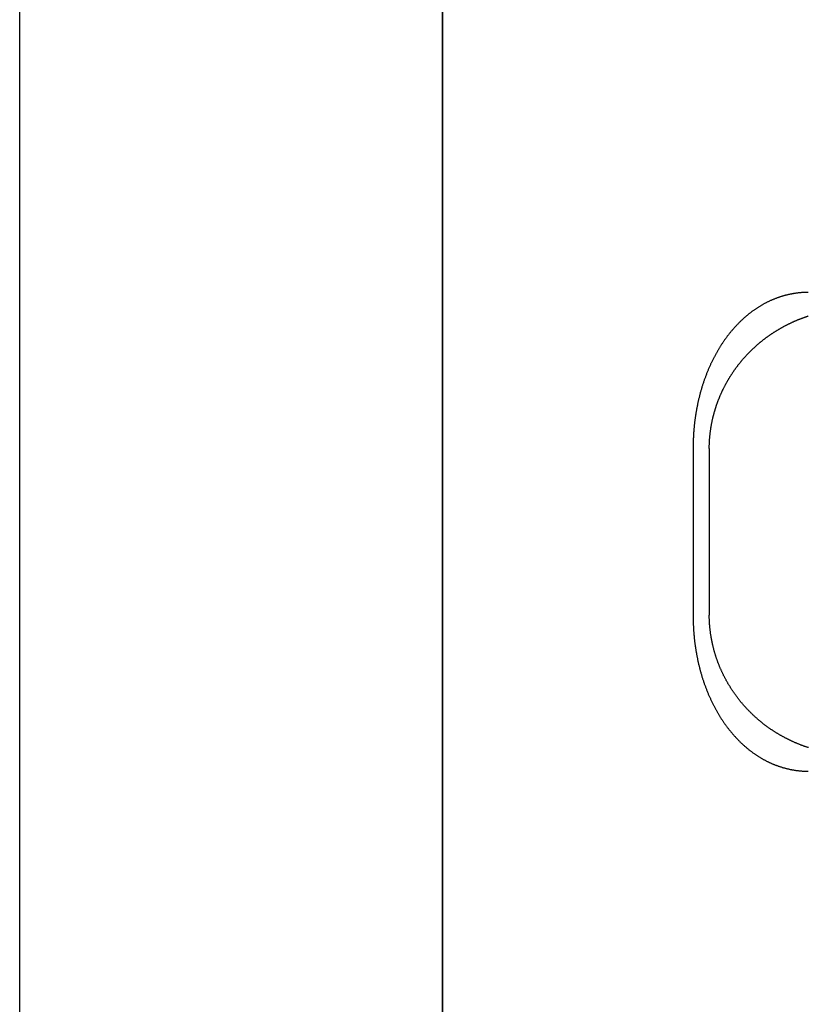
# Model space of a CAD drawing. Extents: x 668 to 3164, y 1007 to 2724.
# Tile 128 of 152: x 2814 to 2842, y 2149 to 2184. Entities that reach past the tile are written whole.
import ezdxf

# ---------------------------------------------------------------- set-up
doc = ezdxf.new("R2010")
doc.units = 0
doc.layers.add('KF_GRAVIS_12_REAR', color=7, linetype='CONTINUOUS')

# ---------------------------------------------------------------- blocks, each defined once
blk = doc.blocks.new('KF_GRAVIS_12_REAR')
at = {"layer": 'KF_GRAVIS_12_REAR'}
for p, q in [((-207.61141, -581), (-207.61141, -9)), ((-207.61138, -263.29738), (-207.61138, -9)), ((-192.61137, -581), (-192.61137, -9)), ((-192.61137, -9), (-192.61137, -581)), ((-183.71073, -84), (-183.71073, -90)), ((-183.13792, -84.10799), (-183.13792, -89.89201))]:
    blk.add_line(p, q, dxfattribs=at)
for points in [[(-179.623, -78.5, 0), (-179.643, -78.5001, 0), (-179.663, -78.5003, 0), (-179.683, -78.5006, 0), (-179.702, -78.501, 0), (-179.722, -78.5016, 0), (-179.742, -78.5023, 0), (-179.762, -78.5032, 0), (-179.782, -78.5042, 0), (-179.802, -78.5053, 0), (-179.822, -78.5065, 0), (-179.842, -78.5079, 0), (-179.862, -78.5094, 0), (-179.883, -78.511, 0), (-179.903, -78.5128, 0), (-179.923, -78.5146, 0), (-179.943, -78.5167, 0), (-179.963, -78.5188, 0), (-179.983, -78.5211, 0), (-180.003, -78.5235, 0), (-180.023, -78.5261, 0), (-180.044, -78.5287, 0), (-180.064, -78.5315, 0), (-180.084, -78.5345, 0), (-180.104, -78.5375, 0), (-180.124, -78.5407, 0), (-180.145, -78.5441, 0), (-180.165, -78.5475, 0), (-180.185, -78.5511, 0), (-180.205, -78.5548, 0), (-180.225, -78.5587, 0), (-180.246, -78.5627, 0), (-180.266, -78.5668, 0), (-180.286, -78.5711, 0), (-180.306, -78.5754, 0), (-180.327, -78.5799, 0), (-180.347, -78.5846, 0), (-180.367, -78.5894, 0), (-180.387, -78.5943, 0), (-180.407, -78.5993, 0), (-180.427, -78.6045, 0), (-180.448, -78.6098, 0), (-180.468, -78.6152, 0), (-180.488, -78.6208, 0), (-180.508, -78.6265, 0), (-180.528, -78.6323, 0), (-180.548, -78.6383, 0), (-180.568, -78.6444, 0), (-180.588, -78.6506, 0), (-180.608, -78.657, 0), (-180.628, -78.6635, 0), (-180.648, -78.6701, 0), (-180.668, -78.6768, 0), (-180.688, -78.6837, 0), (-180.708, -78.6907, 0), (-180.728, -78.6979, 0), (-180.748, -78.7052, 0), (-180.768, -78.7126, 0), (-180.788, -78.7202, 0), (-180.808, -78.7278, 0), (-180.827, -78.7357, 0), (-180.847, -78.7436, 0), (-180.867, -78.7517, 0), (-180.887, -78.7599, 0), (-180.906, -78.7683, 0), (-180.926, -78.7767, 0), (-180.945, -78.7854, 0), (-180.965, -78.7941, 0), (-180.985, -78.803, 0), (-181.004, -78.812, 0), (-181.024, -78.8211, 0), (-181.043, -78.8304, 0), (-181.062, -78.8398, 0), (-181.082, -78.8494, 0), (-181.101, -78.8591, 0), (-181.12, -78.8689, 0), (-181.139, -78.8788, 0), (-181.159, -78.8889, 0), (-181.178, -78.8991, 0), (-181.197, -78.9095, 0), (-181.216, -78.92, 0), (-181.235, -78.9306, 0), (-181.254, -78.9413, 0), (-181.273, -78.9522, 0), (-181.292, -78.9632, 0), (-181.31, -78.9744, 0), (-181.329, -78.9856, 0), (-181.348, -78.997, 0), (-181.366, -79.0086, 0), (-181.385, -79.0202, 0), (-181.404, -79.032, 0), (-181.422, -79.0439, 0), (-181.441, -79.0559, 0), (-181.459, -79.0681, 0), (-181.477, -79.0804, 0), (-181.496, -79.0928, 0), (-181.514, -79.1053, 0), (-181.532, -79.1179, 0), (-181.55, -79.1307, 0), (-181.568, -79.1435, 0), (-181.586, -79.1565, 0), (-181.604, -79.1696, 0), (-181.622, -79.1828, 0), (-181.64, -79.1962, 0), (-181.658, -79.2096, 0), (-181.675, -79.2232, 0), (-181.693, -79.2368, 0), (-181.711, -79.2506, 0), (-181.728, -79.2645, 0), (-181.746, -79.2785, 0), (-181.763, -79.2926, 0), (-181.78, -79.3068, 0), (-181.798, -79.3211, 0), (-181.815, -79.3356, 0), (-181.832, -79.3501, 0), (-181.849, -79.3647, 0), (-181.866, -79.3795, 0), (-181.883, -79.3943, 0), (-181.9, -79.4092, 0), (-181.917, -79.4243, 0), (-181.933, -79.4394, 0), (-181.95, -79.4546, 0), (-181.967, -79.4699, 0), (-181.983, -79.4854, 0), (-182, -79.5009, 0), (-182.016, -79.5165, 0), (-182.032, -79.5322, 0), (-182.048, -79.548, 0), (-182.065, -79.5639, 0), (-182.081, -79.5799, 0), (-182.097, -79.5959, 0), (-182.113, -79.6121, 0), (-182.129, -79.6283, 0), (-182.144, -79.6447, 0), (-182.16, -79.6611, 0), (-182.176, -79.6776, 0), (-182.191, -79.6942, 0), (-182.207, -79.7109, 0), (-182.222, -79.7276, 0), (-182.237, -79.7444, 0), (-182.253, -79.7614, 0), (-182.268, -79.7784, 0), (-182.283, -79.7954, 0), (-182.298, -79.8126, 0), (-182.313, -79.8298, 0), (-182.328, -79.8471, 0), (-182.342, -79.8645, 0), (-182.357, -79.882, 0), (-182.372, -79.8995, 0), (-182.386, -79.9171, 0), (-182.4, -79.9348, 0), (-182.415, -79.9525, 0), (-182.429, -79.9703, 0), (-182.443, -79.9882, 0), (-182.457, -80.0061, 0), (-182.471, -80.0242, 0), (-182.485, -80.0422, 0), (-182.499, -80.0604, 0), (-182.513, -80.0786, 0), (-182.526, -80.0969, 0), (-182.54, -80.1152, 0), (-182.553, -80.1336, 0), (-182.567, -80.1522, 0), (-182.58, -80.1709, 0), (-182.593, -80.1897, 0), (-182.606, -80.2086, 0), (-182.62, -80.2276, 0), (-182.633, -80.2467, 0), (-182.646, -80.266, 0), (-182.659, -80.2854, 0), (-182.672, -80.3049, 0), (-182.685, -80.3245, 0), (-182.698, -80.3442, 0), (-182.711, -80.3641, 0), (-182.723, -80.384, 0), (-182.736, -80.4041, 0), (-182.749, -80.4243, 0), (-182.761, -80.4446, 0), (-182.774, -80.465, 0), (-182.786, -80.4855, 0), (-182.799, -80.5061, 0), (-182.811, -80.5268, 0), (-182.823, -80.5476, 0), (-182.836, -80.5686, 0), (-182.848, -80.5896, 0), (-182.86, -80.6108, 0), (-182.872, -80.632, 0), (-182.884, -80.6533, 0), (-182.896, -80.6748, 0), (-182.908, -80.6963, 0), (-182.92, -80.718, 0), (-182.931, -80.7397, 0), (-182.943, -80.7616, 0), (-182.955, -80.7835, 0), (-182.966, -80.8055, 0), (-182.978, -80.8277, 0), (-182.989, -80.8499, 0), (-183, -80.8722, 0), (-183.012, -80.8946, 0), (-183.023, -80.9171, 0), (-183.034, -80.9397, 0), (-183.045, -80.9624, 0), (-183.056, -80.9851, 0), (-183.067, -81.008, 0), (-183.078, -81.0309, 0), (-183.088, -81.054, 0), (-183.099, -81.0771, 0), (-183.11, -81.1003, 0), (-183.12, -81.1236, 0), (-183.13, -81.147, 0), (-183.141, -81.1704, 0), (-183.151, -81.1939, 0), (-183.161, -81.2176, 0), (-183.171, -81.2413, 0), (-183.181, -81.265, 0), (-183.191, -81.2889, 0), (-183.201, -81.3128, 0), (-183.211, -81.3368, 0), (-183.221, -81.3609, 0), (-183.23, -81.3851, 0), (-183.24, -81.4093, 0), (-183.249, -81.4336, 0), (-183.259, -81.458, 0), (-183.268, -81.4824, 0), (-183.277, -81.5069, 0), (-183.286, -81.5315, 0), (-183.295, -81.5562, 0), (-183.304, -81.5809, 0), (-183.313, -81.6057, 0), (-183.322, -81.6306, 0), (-183.33, -81.6555, 0), (-183.339, -81.6805, 0), (-183.347, -81.7055, 0), (-183.356, -81.7306, 0), (-183.364, -81.7558, 0), (-183.372, -81.7811, 0), (-183.38, -81.8064, 0), (-183.388, -81.8317, 0), (-183.396, -81.8571, 0), (-183.404, -81.8826, 0), (-183.411, -81.9082, 0), (-183.419, -81.9338, 0), (-183.426, -81.9594, 0), (-183.434, -81.9851, 0), (-183.441, -82.0109, 0), (-183.448, -82.0367, 0), (-183.455, -82.0625, 0), (-183.462, -82.0884, 0), (-183.469, -82.1144, 0), (-183.476, -82.1404, 0), (-183.483, -82.1664, 0), (-183.489, -82.1925, 0), (-183.496, -82.2186, 0), (-183.502, -82.2448, 0), (-183.508, -82.271, 0), (-183.515, -82.2972, 0), (-183.521, -82.3235, 0), (-183.527, -82.3498, 0), (-183.533, -82.3762, 0), (-183.539, -82.4026, 0), (-183.544, -82.429, 0), (-183.55, -82.4555, 0), (-183.555, -82.482, 0), (-183.561, -82.5085, 0), (-183.566, -82.535, 0), (-183.571, -82.5616, 0), (-183.577, -82.5882, 0), (-183.582, -82.6148, 0), (-183.587, -82.6414, 0), (-183.591, -82.6681, 0), (-183.596, -82.6947, 0), (-183.601, -82.7214, 0), (-183.605, -82.7481, 0), (-183.61, -82.7749, 0), (-183.614, -82.8016, 0), (-183.618, -82.8284, 0), (-183.623, -82.8551, 0), (-183.627, -82.8819, 0), (-183.631, -82.9087, 0), (-183.634, -82.9355, 0), (-183.638, -82.9623, 0), (-183.642, -82.9891, 0), (-183.645, -83.016, 0), (-183.649, -83.0428, 0), (-183.652, -83.0696, 0), (-183.656, -83.0964, 0), (-183.659, -83.1232, 0), (-183.662, -83.1501, 0), (-183.665, -83.1769, 0), (-183.668, -83.2037, 0), (-183.671, -83.2305, 0), (-183.673, -83.2573, 0), (-183.676, -83.2841, 0), (-183.679, -83.3109, 0), (-183.681, -83.3377, 0), (-183.683, -83.3644, 0), (-183.686, -83.3912, 0), (-183.688, -83.4179, 0), (-183.69, -83.4446, 0), (-183.692, -83.4713, 0), (-183.694, -83.498, 0), (-183.695, -83.5247, 0), (-183.697, -83.5513, 0), (-183.699, -83.578, 0), (-183.7, -83.6046, 0), (-183.701, -83.6311, 0), (-183.703, -83.6577, 0), (-183.704, -83.6842, 0), (-183.705, -83.7107, 0), (-183.706, -83.7372, 0), (-183.707, -83.7636, 0), (-183.708, -83.79, 0), (-183.708, -83.8164, 0), (-183.709, -83.8428, 0), (-183.71, -83.8691, 0), (-183.71, -83.8953, 0), (-183.71, -83.9216, 0), (-183.711, -83.9477, 0), (-183.711, -83.9739, 0), (-183.711, -84, 0)], [(-183.138, -84.0441, 0), (-183.138, -84.0268, 0), (-183.137, -84.0095, 0), (-183.137, -83.9922, 0), (-183.137, -83.9749, 0), (-183.137, -83.9575, 0), (-183.136, -83.9402, 0), (-183.136, -83.9229, 0), (-183.135, -83.9056, 0), (-183.134, -83.8883, 0), (-183.134, -83.871, 0), (-183.133, -83.8537, 0), (-183.132, -83.8364, 0), (-183.131, -83.8191, 0), (-183.13, -83.8018, 0), (-183.129, -83.7845, 0), (-183.128, -83.7672, 0), (-183.127, -83.7499, 0), (-183.126, -83.7327, 0), (-183.125, -83.7154, 0), (-183.124, -83.6981, 0), (-183.122, -83.6808, 0), (-183.121, -83.6636, 0), (-183.119, -83.6463, 0), (-183.118, -83.6291, 0), (-183.116, -83.6118, 0), (-183.115, -83.5946, 0), (-183.113, -83.5774, 0), (-183.111, -83.5601, 0), (-183.109, -83.5429, 0), (-183.107, -83.5257, 0), (-183.105, -83.5085, 0), (-183.103, -83.4913, 0), (-183.101, -83.4741, 0), (-183.099, -83.4569, 0), (-183.097, -83.4398, 0), (-183.094, -83.4226, 0), (-183.092, -83.4054, 0), (-183.09, -83.3883, 0), (-183.087, -83.3712, 0), (-183.085, -83.354, 0), (-183.082, -83.3369, 0), (-183.079, -83.3198, 0), (-183.077, -83.3027, 0), (-183.074, -83.2856, 0), (-183.071, -83.2685, 0), (-183.068, -83.2514, 0), (-183.065, -83.2344, 0), (-183.062, -83.2173, 0), (-183.059, -83.2003, 0), (-183.056, -83.1833, 0), (-183.053, -83.1662, 0), (-183.05, -83.1492, 0), (-183.046, -83.1322, 0), (-183.043, -83.1153, 0), (-183.04, -83.0983, 0), (-183.036, -83.0813, 0), (-183.032, -83.0644, 0), (-183.029, -83.0475, 0), (-183.025, -83.0305, 0), (-183.021, -83.0136, 0), (-183.018, -82.9968, 0), (-183.014, -82.9799, 0), (-183.01, -82.963, 0), (-183.006, -82.9462, 0), (-183.002, -82.9293, 0), (-182.998, -82.9125, 0), (-182.994, -82.8957, 0), (-182.989, -82.8789, 0), (-182.985, -82.8621, 0), (-182.981, -82.8454, 0), (-182.976, -82.8287, 0), (-182.972, -82.8119, 0), (-182.967, -82.7952, 0), (-182.963, -82.7785, 0), (-182.958, -82.7618, 0), (-182.954, -82.7452, 0), (-182.949, -82.7285, 0), (-182.944, -82.7119, 0), (-182.939, -82.6953, 0), (-182.934, -82.6787, 0), (-182.929, -82.6622, 0), (-182.924, -82.6456, 0), (-182.919, -82.6291, 0), (-182.914, -82.6126, 0), (-182.909, -82.5961, 0), (-182.903, -82.5796, 0), (-182.898, -82.5631, 0), (-182.893, -82.5467, 0), (-182.887, -82.5303, 0), (-182.882, -82.5139, 0), (-182.876, -82.4975, 0), (-182.87, -82.4812, 0), (-182.865, -82.4648, 0), (-182.859, -82.4485, 0), (-182.853, -82.4322, 0), (-182.847, -82.4159, 0), (-182.841, -82.3997, 0), (-182.835, -82.3835, 0), (-182.829, -82.3673, 0), (-182.823, -82.3511, 0), (-182.817, -82.3349, 0), (-182.811, -82.3188, 0), (-182.805, -82.3027, 0), (-182.798, -82.2866, 0), (-182.792, -82.2705, 0), (-182.785, -82.2544, 0), (-182.779, -82.2384, 0), (-182.772, -82.2224, 0), (-182.766, -82.2064, 0), (-182.759, -82.1905, 0), (-182.752, -82.1746, 0), (-182.746, -82.1587, 0), (-182.739, -82.1428, 0), (-182.732, -82.1269, 0), (-182.725, -82.1111, 0), (-182.718, -82.0953, 0), (-182.711, -82.0795, 0), (-182.704, -82.0637, 0), (-182.697, -82.048, 0), (-182.689, -82.0323, 0), (-182.682, -82.0166, 0), (-182.675, -82.001, 0), (-182.667, -81.9853, 0), (-182.66, -81.9697, 0), (-182.653, -81.9542, 0), (-182.645, -81.9386, 0), (-182.637, -81.9231, 0), (-182.63, -81.9076, 0), (-182.622, -81.8922, 0), (-182.614, -81.8767, 0), (-182.606, -81.8613, 0), (-182.599, -81.8459, 0), (-182.591, -81.8306, 0), (-182.583, -81.8152, 0), (-182.575, -81.7999, 0), (-182.567, -81.7847, 0), (-182.558, -81.7694, 0), (-182.55, -81.7542, 0), (-182.542, -81.739, 0), (-182.534, -81.7239, 0), (-182.525, -81.7088, 0), (-182.517, -81.6937, 0), (-182.508, -81.6786, 0), (-182.5, -81.6636, 0), (-182.491, -81.6486, 0), (-182.483, -81.6336, 0), (-182.474, -81.6187, 0), (-182.465, -81.6037, 0), (-182.457, -81.5889, 0), (-182.448, -81.574, 0), (-182.439, -81.5592, 0), (-182.43, -81.5444, 0), (-182.421, -81.5297, 0), (-182.412, -81.5149, 0), (-182.403, -81.5002, 0), (-182.394, -81.4856, 0), (-182.385, -81.4709, 0), (-182.375, -81.4564, 0), (-182.366, -81.4418, 0), (-182.357, -81.4273, 0), (-182.347, -81.4128, 0), (-182.338, -81.3983, 0), (-182.329, -81.3839, 0), (-182.319, -81.3695, 0), (-182.309, -81.3551, 0), (-182.3, -81.3408, 0), (-182.29, -81.3265, 0), (-182.28, -81.3122, 0), (-182.271, -81.298, 0), (-182.261, -81.2838, 0), (-182.251, -81.2697, 0), (-182.241, -81.2555, 0), (-182.231, -81.2415, 0), (-182.221, -81.2274, 0), (-182.211, -81.2134, 0), (-182.201, -81.1994, 0), (-182.191, -81.1855, 0), (-182.181, -81.1716, 0), (-182.17, -81.1577, 0), (-182.16, -81.1439, 0), (-182.15, -81.1301, 0), (-182.139, -81.1163, 0), (-182.129, -81.1026, 0), (-182.118, -81.0889, 0), (-182.108, -81.0752, 0), (-182.097, -81.0616, 0), (-182.087, -81.0481, 0), (-182.076, -81.0345, 0), (-182.065, -81.021, 0), (-182.054, -81.0076, 0), (-182.044, -80.9941, 0), (-182.033, -80.9807, 0), (-182.022, -80.9674, 0), (-182.011, -80.9541, 0), (-182, -80.9408, 0), (-181.989, -80.9276, 0), (-181.978, -80.9144, 0), (-181.967, -80.9012, 0), (-181.955, -80.8881, 0), (-181.944, -80.875, 0), (-181.933, -80.862, 0), (-181.922, -80.849, 0), (-181.91, -80.836, 0), (-181.899, -80.8231, 0), (-181.887, -80.8102, 0), (-181.876, -80.7974, 0), (-181.864, -80.7846, 0), (-181.853, -80.7718, 0), (-181.841, -80.7591, 0), (-181.829, -80.7464, 0), (-181.818, -80.7338, 0), (-181.806, -80.7212, 0), (-181.794, -80.7086, 0), (-181.782, -80.6961, 0), (-181.771, -80.6836, 0), (-181.759, -80.6711, 0), (-181.747, -80.6587, 0), (-181.735, -80.6464, 0), (-181.723, -80.6341, 0), (-181.711, -80.6218, 0), (-181.698, -80.6096, 0), (-181.686, -80.5974, 0), (-181.674, -80.5852, 0), (-181.662, -80.5731, 0), (-181.65, -80.561, 0), (-181.637, -80.549, 0), (-181.625, -80.537, 0), (-181.612, -80.5251, 0), (-181.6, -80.5132, 0), (-181.587, -80.5013, 0), (-181.575, -80.4895, 0), (-181.562, -80.4777, 0), (-181.55, -80.466, 0), (-181.537, -80.4543, 0), (-181.524, -80.4427, 0), (-181.512, -80.4311, 0), (-181.499, -80.4195, 0), (-181.486, -80.408, 0), (-181.473, -80.3965, 0), (-181.46, -80.3851, 0), (-181.448, -80.3737, 0), (-181.435, -80.3624, 0), (-181.422, -80.3511, 0), (-181.409, -80.3399, 0), (-181.396, -80.3286, 0), (-181.382, -80.3175, 0), (-181.369, -80.3064, 0), (-181.356, -80.2953, 0), (-181.343, -80.2843, 0), (-181.33, -80.2733, 0), (-181.316, -80.2624, 0), (-181.303, -80.2515, 0), (-181.29, -80.2406, 0), (-181.276, -80.2298, 0), (-181.263, -80.2191, 0), (-181.249, -80.2083, 0), (-181.236, -80.1977, 0), (-181.222, -80.1871, 0), (-181.209, -80.1765, 0), (-181.195, -80.166, 0), (-181.182, -80.1555, 0), (-181.168, -80.1451, 0), (-181.154, -80.1347, 0), (-181.14, -80.1243, 0), (-181.127, -80.114, 0), (-181.113, -80.1038, 0), (-181.099, -80.0936, 0), (-181.085, -80.0834, 0), (-181.071, -80.0733, 0), (-181.057, -80.0633, 0), (-181.043, -80.0533, 0), (-181.029, -80.0433, 0), (-181.015, -80.0334, 0), (-181.001, -80.0235, 0), (-180.987, -80.0137, 0), (-180.973, -80.0039, 0), (-180.959, -79.9942, 0), (-180.944, -79.9845, 0), (-180.93, -79.9749, 0), (-180.916, -79.9653, 0), (-180.902, -79.9558, 0), (-180.887, -79.9463, 0), (-180.873, -79.9368, 0), (-180.859, -79.9274, 0), (-180.844, -79.9181, 0), (-180.83, -79.9088, 0), (-180.815, -79.8995, 0), (-180.801, -79.8903, 0), (-180.786, -79.8812, 0), (-180.772, -79.8721, 0), (-180.757, -79.863, 0), (-180.742, -79.854, 0), (-180.728, -79.8451, 0), (-180.713, -79.8362, 0), (-180.698, -79.8273, 0), (-180.683, -79.8185, 0), (-180.669, -79.8097, 0), (-180.654, -79.801, 0), (-180.639, -79.7924, 0), (-180.624, -79.7838, 0), (-180.609, -79.7752, 0), (-180.594, -79.7667, 0), (-180.579, -79.7582, 0), (-180.564, -79.7498, 0), (-180.549, -79.7414, 0), (-180.534, -79.7331, 0), (-180.519, -79.7249, 0), (-180.504, -79.7166, 0), (-180.489, -79.7085, 0), (-180.474, -79.7003, 0), (-180.459, -79.6923, 0), (-180.444, -79.6843, 0), (-180.428, -79.6763, 0), (-180.413, -79.6684, 0), (-180.398, -79.6605, 0), (-180.383, -79.6527, 0), (-180.367, -79.6449, 0), (-180.352, -79.6372, 0), (-180.337, -79.6295, 0), (-180.321, -79.6219, 0), (-180.306, -79.6144, 0), (-180.29, -79.6068, 0), (-180.275, -79.5994, 0), (-180.259, -79.592, 0), (-180.244, -79.5846, 0), (-180.228, -79.5773, 0), (-180.213, -79.57, 0), (-180.197, -79.5628, 0), (-180.182, -79.5557, 0), (-180.166, -79.5486, 0), (-180.15, -79.5415, 0), (-180.135, -79.5345, 0), (-180.119, -79.5275, 0), (-180.103, -79.5206, 0), (-180.088, -79.5138, 0), (-180.072, -79.507, 0), (-180.056, -79.5002, 0), (-180.04, -79.4936, 0), (-180.024, -79.4869, 0), (-180.008, -79.4803, 0), (-179.993, -79.4738, 0), (-179.977, -79.4673, 0), (-179.961, -79.4609, 0), (-179.945, -79.4545, 0), (-179.929, -79.4481, 0), (-179.913, -79.4419, 0), (-179.897, -79.4356, 0), (-179.881, -79.4295, 0), (-179.865, -79.4233, 0), (-179.849, -79.4173, 0), (-179.833, -79.4112, 0), (-179.817, -79.4053, 0), (-179.801, -79.3994, 0), (-179.784, -79.3935, 0), (-179.768, -79.3877, 0), (-179.752, -79.3819, 0), (-179.736, -79.3762, 0), (-179.72, -79.3706, 0), (-179.704, -79.365, 0), (-179.687, -79.3595, 0), (-179.671, -79.354, 0), (-179.655, -79.3485, 0), (-179.638, -79.3432, 0), (-179.622, -79.3378, 0)], [(-183.138, -84.0441, 0), (-183.138, -84.0446, 0), (-183.138, -84.0451, 0), (-183.138, -84.0456, 0), (-183.138, -84.0461, 0), (-183.138, -84.0466, 0), (-183.138, -84.0471, 0), (-183.138, -84.0476, 0), (-183.138, -84.0481, 0), (-183.138, -84.0486, 0), (-183.138, -84.0491, 0), (-183.138, -84.0496, 0), (-183.138, -84.0501, 0), (-183.138, -84.0506, 0), (-183.138, -84.0511, 0), (-183.138, -84.0516, 0), (-183.138, -84.0521, 0), (-183.138, -84.0526, 0), (-183.138, -84.0531, 0), (-183.138, -84.0536, 0), (-183.138, -84.0541, 0), (-183.138, -84.0546, 0), (-183.138, -84.0551, 0), (-183.138, -84.0556, 0), (-183.138, -84.0561, 0), (-183.138, -84.0566, 0), (-183.138, -84.0571, 0), (-183.138, -84.0576, 0), (-183.138, -84.0581, 0), (-183.138, -84.0586, 0), (-183.138, -84.0591, 0), (-183.138, -84.0596, 0), (-183.138, -84.0601, 0), (-183.138, -84.0606, 0), (-183.138, -84.0611, 0), (-183.138, -84.0616, 0), (-183.138, -84.0621, 0), (-183.138, -84.0626, 0), (-183.138, -84.0631, 0), (-183.138, -84.0636, 0), (-183.138, -84.0641, 0), (-183.138, -84.0646, 0), (-183.138, -84.0651, 0), (-183.138, -84.0656, 0), (-183.138, -84.0661, 0), (-183.138, -84.0666, 0), (-183.138, -84.0671, 0), (-183.138, -84.0676, 0), (-183.138, -84.0681, 0), (-183.138, -84.0686, 0), (-183.138, -84.0691, 0), (-183.138, -84.0696, 0), (-183.138, -84.0701, 0), (-183.138, -84.0706, 0), (-183.138, -84.0711, 0), (-183.138, -84.0716, 0), (-183.138, -84.0721, 0), (-183.138, -84.0726, 0), (-183.138, -84.0731, 0), (-183.138, -84.0736, 0), (-183.138, -84.0741, 0), (-183.138, -84.0746, 0), (-183.138, -84.0751, 0), (-183.138, -84.0756, 0), (-183.138, -84.0761, 0), (-183.138, -84.0766, 0), (-183.138, -84.0771, 0), (-183.138, -84.0776, 0), (-183.138, -84.0781, 0), (-183.138, -84.0786, 0), (-183.138, -84.0791, 0), (-183.138, -84.0796, 0), (-183.138, -84.0801, 0), (-183.138, -84.0806, 0), (-183.138, -84.081, 0), (-183.138, -84.0815, 0), (-183.138, -84.082, 0), (-183.138, -84.0825, 0), (-183.138, -84.083, 0), (-183.138, -84.0835, 0), (-183.138, -84.084, 0), (-183.138, -84.0845, 0), (-183.138, -84.085, 0), (-183.138, -84.0855, 0), (-183.138, -84.086, 0), (-183.138, -84.0865, 0), (-183.138, -84.087, 0), (-183.138, -84.0875, 0), (-183.138, -84.088, 0), (-183.138, -84.0885, 0), (-183.138, -84.089, 0), (-183.138, -84.0895, 0), (-183.138, -84.09, 0), (-183.138, -84.0905, 0), (-183.138, -84.091, 0), (-183.138, -84.0915, 0), (-183.138, -84.092, 0), (-183.138, -84.0925, 0), (-183.138, -84.093, 0), (-183.138, -84.0935, 0), (-183.138, -84.094, 0), (-183.138, -84.0945, 0), (-183.138, -84.095, 0), (-183.138, -84.0955, 0), (-183.138, -84.096, 0), (-183.138, -84.0965, 0), (-183.138, -84.097, 0), (-183.138, -84.0975, 0), (-183.138, -84.098, 0), (-183.138, -84.0985, 0), (-183.138, -84.099, 0), (-183.138, -84.0995, 0), (-183.138, -84.1, 0), (-183.138, -84.1005, 0), (-183.138, -84.101, 0), (-183.138, -84.1015, 0), (-183.138, -84.102, 0), (-183.138, -84.1025, 0), (-183.138, -84.103, 0), (-183.138, -84.1035, 0), (-183.138, -84.104, 0), (-183.138, -84.1045, 0), (-183.138, -84.105, 0), (-183.138, -84.1055, 0), (-183.138, -84.106, 0), (-183.138, -84.1065, 0), (-183.138, -84.107, 0), (-183.138, -84.1075, 0), (-183.138, -84.108, 0)], [(-183.711, -90, 0), (-183.711, -90.0261, 0), (-183.711, -90.0523, 0), (-183.71, -90.0784, 0), (-183.71, -90.1047, 0), (-183.71, -90.1309, 0), (-183.709, -90.1572, 0), (-183.708, -90.1836, 0), (-183.708, -90.21, 0), (-183.707, -90.2364, 0), (-183.706, -90.2628, 0), (-183.705, -90.2893, 0), (-183.704, -90.3158, 0), (-183.703, -90.3423, 0), (-183.701, -90.3689, 0), (-183.7, -90.3954, 0), (-183.699, -90.422, 0), (-183.697, -90.4487, 0), (-183.695, -90.4753, 0), (-183.694, -90.502, 0), (-183.692, -90.5287, 0), (-183.69, -90.5554, 0), (-183.688, -90.5821, 0), (-183.686, -90.6088, 0), (-183.683, -90.6356, 0), (-183.681, -90.6623, 0), (-183.679, -90.6891, 0), (-183.676, -90.7159, 0), (-183.673, -90.7427, 0), (-183.671, -90.7695, 0), (-183.668, -90.7963, 0), (-183.665, -90.8231, 0), (-183.662, -90.8499, 0), (-183.659, -90.8768, 0), (-183.656, -90.9036, 0), (-183.652, -90.9304, 0), (-183.649, -90.9572, 0), (-183.645, -90.984, 0), (-183.642, -91.0109, 0), (-183.638, -91.0377, 0), (-183.634, -91.0645, 0), (-183.631, -91.0913, 0), (-183.627, -91.1181, 0), (-183.623, -91.1449, 0), (-183.618, -91.1716, 0), (-183.614, -91.1984, 0), (-183.61, -91.2251, 0), (-183.605, -91.2519, 0), (-183.601, -91.2786, 0), (-183.596, -91.3053, 0), (-183.591, -91.3319, 0), (-183.587, -91.3586, 0), (-183.582, -91.3852, 0), (-183.577, -91.4118, 0), (-183.571, -91.4384, 0), (-183.566, -91.465, 0), (-183.561, -91.4915, 0), (-183.555, -91.518, 0), (-183.55, -91.5445, 0), (-183.544, -91.571, 0), (-183.539, -91.5974, 0), (-183.533, -91.6238, 0), (-183.527, -91.6502, 0), (-183.521, -91.6765, 0), (-183.515, -91.7028, 0), (-183.508, -91.729, 0), (-183.502, -91.7552, 0), (-183.496, -91.7814, 0), (-183.489, -91.8075, 0), (-183.483, -91.8336, 0), (-183.476, -91.8596, 0), (-183.469, -91.8856, 0), (-183.462, -91.9116, 0), (-183.455, -91.9375, 0), (-183.448, -91.9633, 0), (-183.441, -91.9891, 0), (-183.434, -92.0149, 0), (-183.426, -92.0406, 0), (-183.419, -92.0662, 0), (-183.411, -92.0918, 0), (-183.404, -92.1174, 0), (-183.396, -92.1429, 0), (-183.388, -92.1683, 0), (-183.38, -92.1936, 0), (-183.372, -92.2189, 0), (-183.364, -92.2442, 0), (-183.356, -92.2694, 0), (-183.347, -92.2945, 0), (-183.339, -92.3195, 0), (-183.33, -92.3445, 0), (-183.322, -92.3694, 0), (-183.313, -92.3943, 0), (-183.304, -92.4191, 0), (-183.295, -92.4438, 0), (-183.286, -92.4685, 0), (-183.277, -92.4931, 0), (-183.268, -92.5176, 0), (-183.259, -92.542, 0), (-183.249, -92.5664, 0), (-183.24, -92.5907, 0), (-183.23, -92.6149, 0), (-183.221, -92.6391, 0), (-183.211, -92.6632, 0), (-183.201, -92.6872, 0), (-183.191, -92.7111, 0), (-183.181, -92.735, 0), (-183.171, -92.7587, 0), (-183.161, -92.7824, 0), (-183.151, -92.8061, 0), (-183.141, -92.8296, 0), (-183.13, -92.853, 0), (-183.12, -92.8764, 0), (-183.11, -92.8997, 0), (-183.099, -92.9229, 0), (-183.088, -92.946, 0), (-183.078, -92.9691, 0), (-183.067, -92.992, 0), (-183.056, -93.0149, 0), (-183.045, -93.0376, 0), (-183.034, -93.0603, 0), (-183.023, -93.0829, 0), (-183.012, -93.1054, 0), (-183, -93.1278, 0), (-182.989, -93.1501, 0), (-182.978, -93.1723, 0), (-182.966, -93.1945, 0), (-182.955, -93.2165, 0), (-182.943, -93.2384, 0), (-182.931, -93.2603, 0), (-182.92, -93.282, 0), (-182.908, -93.3037, 0), (-182.896, -93.3252, 0), (-182.884, -93.3467, 0), (-182.872, -93.368, 0), (-182.86, -93.3892, 0), (-182.848, -93.4104, 0), (-182.836, -93.4314, 0), (-182.823, -93.4524, 0), (-182.811, -93.4732, 0), (-182.799, -93.4939, 0), (-182.786, -93.5145, 0), (-182.774, -93.535, 0), (-182.761, -93.5554, 0), (-182.749, -93.5757, 0), (-182.736, -93.5959, 0), (-182.723, -93.616, 0), (-182.711, -93.6359, 0), (-182.698, -93.6558, 0), (-182.685, -93.6755, 0), (-182.672, -93.6951, 0), (-182.659, -93.7146, 0), (-182.646, -93.734, 0), (-182.633, -93.7533, 0), (-182.62, -93.7724, 0), (-182.606, -93.7914, 0), (-182.593, -93.8103, 0), (-182.58, -93.8291, 0), (-182.567, -93.8478, 0), (-182.553, -93.8664, 0), (-182.54, -93.8848, 0), (-182.526, -93.9031, 0), (-182.513, -93.9214, 0), (-182.499, -93.9396, 0), (-182.485, -93.9578, 0), (-182.471, -93.9758, 0), (-182.457, -93.9939, 0), (-182.443, -94.0118, 0), (-182.429, -94.0297, 0), (-182.415, -94.0475, 0), (-182.4, -94.0652, 0), (-182.386, -94.0829, 0), (-182.372, -94.1005, 0), (-182.357, -94.118, 0), (-182.342, -94.1355, 0), (-182.328, -94.1529, 0), (-182.313, -94.1702, 0), (-182.298, -94.1874, 0), (-182.283, -94.2046, 0), (-182.268, -94.2216, 0), (-182.253, -94.2386, 0), (-182.237, -94.2556, 0), (-182.222, -94.2724, 0), (-182.207, -94.2891, 0), (-182.191, -94.3058, 0), (-182.176, -94.3224, 0), (-182.16, -94.3389, 0), (-182.144, -94.3553, 0), (-182.129, -94.3717, 0), (-182.113, -94.3879, 0), (-182.097, -94.4041, 0), (-182.081, -94.4201, 0), (-182.065, -94.4361, 0), (-182.048, -94.452, 0), (-182.032, -94.4678, 0), (-182.016, -94.4835, 0), (-182, -94.4991, 0), (-181.983, -94.5146, 0), (-181.967, -94.5301, 0), (-181.95, -94.5454, 0), (-181.933, -94.5606, 0), (-181.917, -94.5757, 0), (-181.9, -94.5908, 0), (-181.883, -94.6057, 0), (-181.866, -94.6205, 0), (-181.849, -94.6353, 0), (-181.832, -94.6499, 0), (-181.815, -94.6644, 0), (-181.798, -94.6789, 0), (-181.78, -94.6932, 0), (-181.763, -94.7074, 0), (-181.746, -94.7215, 0), (-181.728, -94.7355, 0), (-181.711, -94.7494, 0), (-181.693, -94.7632, 0), (-181.675, -94.7768, 0), (-181.658, -94.7904, 0), (-181.64, -94.8038, 0), (-181.622, -94.8172, 0), (-181.604, -94.8304, 0), (-181.586, -94.8435, 0), (-181.568, -94.8565, 0), (-181.55, -94.8693, 0), (-181.532, -94.8821, 0), (-181.514, -94.8947, 0), (-181.496, -94.9072, 0), (-181.477, -94.9196, 0), (-181.459, -94.9319, 0), (-181.441, -94.9441, 0), (-181.422, -94.9561, 0), (-181.404, -94.968, 0), (-181.385, -94.9798, 0), (-181.366, -94.9914, 0), (-181.348, -95.003, 0), (-181.329, -95.0144, 0), (-181.31, -95.0256, 0), (-181.292, -95.0368, 0), (-181.273, -95.0478, 0), (-181.254, -95.0587, 0), (-181.235, -95.0694, 0), (-181.216, -95.08, 0), (-181.197, -95.0905, 0), (-181.178, -95.1009, 0), (-181.159, -95.1111, 0), (-181.139, -95.1212, 0), (-181.12, -95.1311, 0), (-181.101, -95.1409, 0), (-181.082, -95.1506, 0), (-181.062, -95.1602, 0), (-181.043, -95.1696, 0), (-181.024, -95.1789, 0), (-181.004, -95.188, 0), (-180.985, -95.197, 0), (-180.965, -95.2059, 0), (-180.945, -95.2146, 0), (-180.926, -95.2233, 0), (-180.906, -95.2317, 0), (-180.887, -95.2401, 0), (-180.867, -95.2483, 0), (-180.847, -95.2564, 0), (-180.827, -95.2643, 0), (-180.808, -95.2722, 0), (-180.788, -95.2798, 0), (-180.768, -95.2874, 0), (-180.748, -95.2948, 0), (-180.728, -95.3021, 0), (-180.708, -95.3093, 0), (-180.688, -95.3163, 0), (-180.668, -95.3232, 0), (-180.648, -95.3299, 0), (-180.628, -95.3365, 0), (-180.608, -95.343, 0), (-180.588, -95.3494, 0), (-180.568, -95.3556, 0), (-180.548, -95.3617, 0), (-180.528, -95.3677, 0), (-180.508, -95.3735, 0), (-180.488, -95.3792, 0), (-180.468, -95.3848, 0), (-180.448, -95.3902, 0), (-180.427, -95.3955, 0), (-180.407, -95.4007, 0), (-180.387, -95.4057, 0), (-180.367, -95.4106, 0), (-180.347, -95.4154, 0), (-180.327, -95.4201, 0), (-180.306, -95.4246, 0), (-180.286, -95.4289, 0), (-180.266, -95.4332, 0), (-180.246, -95.4373, 0), (-180.225, -95.4413, 0), (-180.205, -95.4452, 0), (-180.185, -95.4489, 0), (-180.165, -95.4525, 0), (-180.145, -95.4559, 0), (-180.124, -95.4593, 0), (-180.104, -95.4625, 0), (-180.084, -95.4655, 0), (-180.064, -95.4685, 0), (-180.044, -95.4713, 0), (-180.023, -95.4739, 0), (-180.003, -95.4765, 0), (-179.983, -95.4789, 0), (-179.963, -95.4812, 0), (-179.943, -95.4833, 0), (-179.923, -95.4854, 0), (-179.903, -95.4872, 0), (-179.883, -95.489, 0), (-179.862, -95.4906, 0), (-179.842, -95.4921, 0), (-179.822, -95.4935, 0), (-179.802, -95.4947, 0), (-179.782, -95.4958, 0), (-179.762, -95.4968, 0), (-179.742, -95.4977, 0), (-179.722, -95.4984, 0), (-179.702, -95.499, 0), (-179.683, -95.4994, 0), (-179.663, -95.4997, 0), (-179.643, -95.4999, 0), (-179.623, -95.5, 0)], [(-183.138, -89.892, 0), (-183.138, -89.8925, 0), (-183.138, -89.893, 0), (-183.138, -89.8935, 0), (-183.138, -89.894, 0), (-183.138, -89.8945, 0), (-183.138, -89.895, 0), (-183.138, -89.8955, 0), (-183.138, -89.896, 0), (-183.138, -89.8965, 0), (-183.138, -89.897, 0), (-183.138, -89.8975, 0), (-183.138, -89.898, 0), (-183.138, -89.8985, 0), (-183.138, -89.899, 0), (-183.138, -89.8995, 0), (-183.138, -89.9, 0), (-183.138, -89.9005, 0), (-183.138, -89.901, 0), (-183.138, -89.9015, 0), (-183.138, -89.902, 0), (-183.138, -89.9025, 0), (-183.138, -89.903, 0), (-183.138, -89.9035, 0), (-183.138, -89.904, 0), (-183.138, -89.9045, 0), (-183.138, -89.905, 0), (-183.138, -89.9055, 0), (-183.138, -89.906, 0), (-183.138, -89.9065, 0), (-183.138, -89.907, 0), (-183.138, -89.9075, 0), (-183.138, -89.908, 0), (-183.138, -89.9085, 0), (-183.138, -89.909, 0), (-183.138, -89.9095, 0), (-183.138, -89.91, 0), (-183.138, -89.9105, 0), (-183.138, -89.911, 0), (-183.138, -89.9115, 0), (-183.138, -89.912, 0), (-183.138, -89.9125, 0), (-183.138, -89.913, 0), (-183.138, -89.9135, 0), (-183.138, -89.914, 0), (-183.138, -89.9145, 0), (-183.138, -89.915, 0), (-183.138, -89.9155, 0), (-183.138, -89.916, 0), (-183.138, -89.9165, 0), (-183.138, -89.917, 0), (-183.138, -89.9175, 0), (-183.138, -89.918, 0), (-183.138, -89.9185, 0), (-183.138, -89.919, 0), (-183.138, -89.9194, 0), (-183.138, -89.9199, 0), (-183.138, -89.9204, 0), (-183.138, -89.9209, 0), (-183.138, -89.9214, 0), (-183.138, -89.9219, 0), (-183.138, -89.9224, 0), (-183.138, -89.9229, 0), (-183.138, -89.9234, 0), (-183.138, -89.9239, 0), (-183.138, -89.9244, 0), (-183.138, -89.9249, 0), (-183.138, -89.9254, 0), (-183.138, -89.9259, 0), (-183.138, -89.9264, 0), (-183.138, -89.9269, 0), (-183.138, -89.9274, 0), (-183.138, -89.9279, 0), (-183.138, -89.9284, 0), (-183.138, -89.9289, 0), (-183.138, -89.9294, 0), (-183.138, -89.9299, 0), (-183.138, -89.9304, 0), (-183.138, -89.9309, 0), (-183.138, -89.9314, 0), (-183.138, -89.9319, 0), (-183.138, -89.9324, 0), (-183.138, -89.9329, 0), (-183.138, -89.9334, 0), (-183.138, -89.9339, 0), (-183.138, -89.9344, 0), (-183.138, -89.9349, 0), (-183.138, -89.9354, 0), (-183.138, -89.9359, 0), (-183.138, -89.9364, 0), (-183.138, -89.9369, 0), (-183.138, -89.9374, 0), (-183.138, -89.9379, 0), (-183.138, -89.9384, 0), (-183.138, -89.9389, 0), (-183.138, -89.9394, 0), (-183.138, -89.9399, 0), (-183.138, -89.9404, 0), (-183.138, -89.9409, 0), (-183.138, -89.9414, 0), (-183.138, -89.9419, 0), (-183.138, -89.9424, 0), (-183.138, -89.9429, 0), (-183.138, -89.9434, 0), (-183.138, -89.9439, 0), (-183.138, -89.9444, 0), (-183.138, -89.9449, 0), (-183.138, -89.9454, 0), (-183.138, -89.9459, 0), (-183.138, -89.9464, 0), (-183.138, -89.9469, 0), (-183.138, -89.9474, 0), (-183.138, -89.9479, 0), (-183.138, -89.9484, 0), (-183.138, -89.9489, 0), (-183.138, -89.9494, 0), (-183.138, -89.9499, 0), (-183.138, -89.9504, 0), (-183.138, -89.9509, 0), (-183.138, -89.9514, 0), (-183.138, -89.9519, 0), (-183.138, -89.9524, 0), (-183.138, -89.9529, 0), (-183.138, -89.9534, 0), (-183.138, -89.9539, 0), (-183.138, -89.9544, 0), (-183.138, -89.9549, 0), (-183.138, -89.9554, 0), (-183.138, -89.9559, 0)], [(-179.62, -94.6629, 0), (-179.639, -94.6567, 0), (-179.658, -94.6504, 0), (-179.677, -94.644, 0), (-179.696, -94.6376, 0), (-179.715, -94.6311, 0), (-179.734, -94.6245, 0), (-179.753, -94.6179, 0), (-179.772, -94.6111, 0), (-179.79, -94.6043, 0), (-179.809, -94.5975, 0), (-179.828, -94.5905, 0), (-179.847, -94.5835, 0), (-179.865, -94.5764, 0), (-179.884, -94.5693, 0), (-179.903, -94.5621, 0), (-179.922, -94.5548, 0), (-179.94, -94.5474, 0), (-179.959, -94.54, 0), (-179.977, -94.5325, 0), (-179.996, -94.5249, 0), (-180.014, -94.5172, 0), (-180.033, -94.5095, 0), (-180.051, -94.5017, 0), (-180.07, -94.4939, 0), (-180.088, -94.4859, 0), (-180.107, -94.4779, 0), (-180.125, -94.4698, 0), (-180.143, -94.4617, 0), (-180.161, -94.4535, 0), (-180.18, -94.4452, 0), (-180.198, -94.4369, 0), (-180.216, -94.4284, 0), (-180.234, -94.4199, 0), (-180.252, -94.4114, 0), (-180.27, -94.4028, 0), (-180.289, -94.3941, 0), (-180.307, -94.3853, 0), (-180.325, -94.3764, 0), (-180.343, -94.3675, 0), (-180.36, -94.3586, 0), (-180.378, -94.3495, 0), (-180.396, -94.3404, 0), (-180.414, -94.3312, 0), (-180.432, -94.322, 0), (-180.45, -94.3127, 0), (-180.467, -94.3033, 0), (-180.485, -94.2938, 0), (-180.503, -94.2843, 0), (-180.52, -94.2747, 0), (-180.538, -94.2651, 0), (-180.555, -94.2553, 0), (-180.573, -94.2455, 0), (-180.59, -94.2357, 0), (-180.608, -94.2258, 0), (-180.625, -94.2158, 0), (-180.642, -94.2057, 0), (-180.66, -94.1956, 0), (-180.677, -94.1854, 0), (-180.694, -94.1751, 0), (-180.711, -94.1648, 0), (-180.729, -94.1544, 0), (-180.746, -94.1439, 0), (-180.763, -94.1334, 0), (-180.78, -94.1228, 0), (-180.797, -94.1122, 0), (-180.814, -94.1014, 0), (-180.831, -94.0907, 0), (-180.847, -94.0798, 0), (-180.864, -94.0689, 0), (-180.881, -94.0579, 0), (-180.898, -94.0468, 0), (-180.914, -94.0357, 0), (-180.931, -94.0245, 0), (-180.948, -94.0133, 0), (-180.964, -94.002, 0), (-180.981, -93.9906, 0), (-180.997, -93.9791, 0), (-181.014, -93.9676, 0), (-181.03, -93.9561, 0), (-181.047, -93.9444, 0), (-181.063, -93.9327, 0), (-181.079, -93.921, 0), (-181.095, -93.9091, 0), (-181.111, -93.8972, 0), (-181.128, -93.8853, 0), (-181.144, -93.8732, 0), (-181.16, -93.8612, 0), (-181.176, -93.849, 0), (-181.192, -93.8368, 0), (-181.207, -93.8245, 0), (-181.223, -93.8122, 0), (-181.239, -93.7998, 0), (-181.255, -93.7873, 0), (-181.271, -93.7748, 0), (-181.286, -93.7622, 0), (-181.302, -93.7496, 0), (-181.317, -93.7368, 0), (-181.333, -93.7241, 0), (-181.348, -93.7112, 0), (-181.364, -93.6983, 0), (-181.379, -93.6854, 0), (-181.394, -93.6724, 0), (-181.41, -93.6593, 0), (-181.425, -93.6462, 0), (-181.44, -93.633, 0), (-181.455, -93.6197, 0), (-181.47, -93.6064, 0), (-181.485, -93.593, 0), (-181.5, -93.5796, 0), (-181.515, -93.5661, 0), (-181.53, -93.5525, 0), (-181.544, -93.5389, 0), (-181.559, -93.5252, 0), (-181.574, -93.5115, 0), (-181.588, -93.4977, 0), (-181.603, -93.4839, 0), (-181.618, -93.47, 0), (-181.632, -93.456, 0), (-181.646, -93.442, 0), (-181.661, -93.4279, 0), (-181.675, -93.4138, 0), (-181.689, -93.3996, 0), (-181.703, -93.3853, 0), (-181.718, -93.371, 0), (-181.732, -93.3567, 0), (-181.746, -93.3423, 0), (-181.76, -93.3278, 0), (-181.774, -93.3133, 0), (-181.787, -93.2987, 0), (-181.801, -93.284, 0), (-181.815, -93.2693, 0), (-181.829, -93.2546, 0), (-181.842, -93.2398, 0), (-181.856, -93.2249, 0), (-181.869, -93.21, 0), (-181.883, -93.1951, 0), (-181.896, -93.18, 0), (-181.909, -93.165, 0), (-181.923, -93.1498, 0), (-181.936, -93.1346, 0), (-181.949, -93.1194, 0), (-181.962, -93.1041, 0), (-181.975, -93.0888, 0), (-181.988, -93.0734, 0), (-182.001, -93.0579, 0), (-182.014, -93.0424, 0), (-182.026, -93.0269, 0), (-182.039, -93.0113, 0), (-182.052, -92.9956, 0), (-182.064, -92.9799, 0), (-182.077, -92.9642, 0), (-182.089, -92.9484, 0), (-182.102, -92.9325, 0), (-182.114, -92.9166, 0), (-182.126, -92.9006, 0), (-182.139, -92.8846, 0), (-182.151, -92.8686, 0), (-182.163, -92.8525, 0), (-182.175, -92.8363, 0), (-182.187, -92.8201, 0), (-182.199, -92.8038, 0), (-182.21, -92.7875, 0), (-182.222, -92.7712, 0), (-182.234, -92.7548, 0), (-182.245, -92.7383, 0), (-182.257, -92.7218, 0), (-182.268, -92.7053, 0), (-182.28, -92.6887, 0), (-182.291, -92.672, 0), (-182.302, -92.6553, 0), (-182.314, -92.6386, 0), (-182.325, -92.6218, 0), (-182.336, -92.605, 0), (-182.347, -92.5881, 0), (-182.358, -92.5712, 0), (-182.369, -92.5542, 0), (-182.38, -92.5372, 0), (-182.39, -92.5202, 0), (-182.401, -92.5031, 0), (-182.412, -92.4859, 0), (-182.422, -92.4687, 0), (-182.433, -92.4515, 0), (-182.443, -92.4342, 0), (-182.453, -92.4169, 0), (-182.463, -92.3996, 0), (-182.474, -92.3822, 0), (-182.484, -92.3647, 0), (-182.494, -92.3472, 0), (-182.504, -92.3297, 0), (-182.514, -92.3122, 0), (-182.523, -92.2945, 0), (-182.533, -92.2769, 0), (-182.543, -92.2592, 0), (-182.553, -92.2415, 0), (-182.562, -92.2237, 0), (-182.572, -92.2059, 0), (-182.581, -92.1881, 0), (-182.59, -92.1702, 0), (-182.599, -92.1523, 0), (-182.609, -92.1343, 0), (-182.618, -92.1163, 0), (-182.627, -92.0983, 0), (-182.636, -92.0802, 0), (-182.645, -92.0621, 0), (-182.653, -92.044, 0), (-182.662, -92.0258, 0), (-182.671, -92.0076, 0), (-182.679, -91.9893, 0), (-182.688, -91.971, 0), (-182.696, -91.9527, 0), (-182.705, -91.9343, 0), (-182.713, -91.9159, 0), (-182.721, -91.8975, 0), (-182.729, -91.879, 0), (-182.737, -91.8605, 0), (-182.745, -91.842, 0), (-182.753, -91.8235, 0), (-182.761, -91.8049, 0), (-182.769, -91.7862, 0), (-182.777, -91.7676, 0), (-182.784, -91.7489, 0), (-182.792, -91.7301, 0), (-182.799, -91.7114, 0), (-182.806, -91.6926, 0), (-182.814, -91.6738, 0), (-182.821, -91.6549, 0), (-182.828, -91.636, 0), (-182.835, -91.6171, 0), (-182.842, -91.5982, 0), (-182.849, -91.5792, 0), (-182.856, -91.5602, 0), (-182.863, -91.5412, 0), (-182.869, -91.5221, 0), (-182.876, -91.503, 0), (-182.882, -91.4839, 0), (-182.889, -91.4648, 0), (-182.895, -91.4456, 0), (-182.901, -91.4264, 0), (-182.908, -91.4072, 0), (-182.914, -91.388, 0), (-182.92, -91.3687, 0), (-182.926, -91.3494, 0), (-182.932, -91.3301, 0), (-182.937, -91.3107, 0), (-182.943, -91.2913, 0), (-182.949, -91.2719, 0), (-182.954, -91.2525, 0), (-182.96, -91.2331, 0), (-182.965, -91.2136, 0), (-182.97, -91.1941, 0), (-182.976, -91.1746, 0), (-182.981, -91.155, 0), (-182.986, -91.1355, 0), (-182.991, -91.1159, 0), (-182.996, -91.0963, 0), (-183, -91.0767, 0), (-183.005, -91.057, 0), (-183.01, -91.0374, 0), (-183.014, -91.0177, 0), (-183.019, -90.998, 0), (-183.023, -90.9783, 0), (-183.028, -90.9585, 0), (-183.032, -90.9388, 0), (-183.036, -90.919, 0), (-183.04, -90.8992, 0), (-183.044, -90.8794, 0), (-183.048, -90.8596, 0), (-183.052, -90.8398, 0), (-183.056, -90.8199, 0), (-183.059, -90.8, 0), (-183.063, -90.7801, 0), (-183.066, -90.7602, 0), (-183.07, -90.7403, 0), (-183.073, -90.7204, 0), (-183.076, -90.7004, 0), (-183.079, -90.6805, 0), (-183.083, -90.6605, 0), (-183.086, -90.6405, 0), (-183.088, -90.6205, 0), (-183.091, -90.6005, 0), (-183.094, -90.5805, 0), (-183.097, -90.5605, 0), (-183.099, -90.5404, 0), (-183.102, -90.5204, 0), (-183.104, -90.5003, 0), (-183.107, -90.4802, 0), (-183.109, -90.4601, 0), (-183.111, -90.44, 0), (-183.113, -90.4199, 0), (-183.115, -90.3998, 0), (-183.117, -90.3797, 0), (-183.119, -90.3596, 0), (-183.121, -90.3394, 0), (-183.122, -90.3193, 0), (-183.124, -90.2991, 0), (-183.125, -90.279, 0), (-183.127, -90.2588, 0), (-183.128, -90.2386, 0), (-183.129, -90.2185, 0), (-183.13, -90.1983, 0), (-183.132, -90.1781, 0), (-183.133, -90.1579, 0), (-183.133, -90.1377, 0), (-183.134, -90.1175, 0), (-183.135, -90.0973, 0), (-183.136, -90.0771, 0), (-183.136, -90.0569, 0), (-183.137, -90.0367, 0), (-183.137, -90.0165, 0), (-183.137, -89.9963, 0), (-183.138, -89.9761, 0), (-183.138, -89.9559, 0)]]:
    blk.add_polyline3d(points, dxfattribs=at)

msp = doc.modelspace()

# ---------------------------------------------------------------- block references
at = {"layer": 'KF_GRAVIS_12_REAR'}
msp.add_blockref('KF_GRAVIS_12_REAR', (3021.439, 2253.101), dxfattribs=at)

doc.saveas('drawing.dxf')
